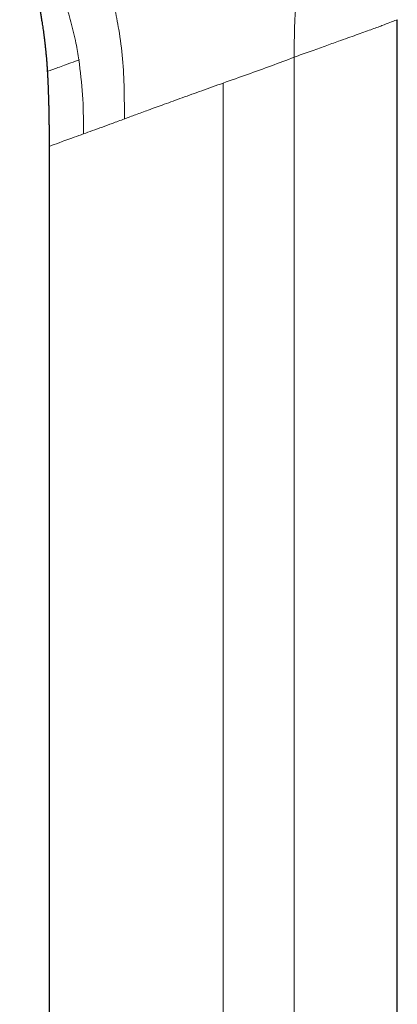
# Model space of a CAD drawing. Header units: millimetres. Extents: x 8 to 436, y 12 to 763.
# Tile 147 of 256: x 59 to 86, y 590 to 660. Entities that reach past the tile are written whole.
import ezdxf

# ---------------------------------------------------------------- set-up
doc = ezdxf.new("R2010")
doc.units = ezdxf.units.MM

msp = doc.modelspace()

# ---------------------------------------------------------------- linework, layer by layer
at = {"color": 252, "linetype": 'Continuous', "lineweight": 0}
for p, q in [((85.611, 532.008), (85.611, 659.638)), ((78.371, 657.002), (78.371, 532.008)), ((73.371, 655.183), (73.371, 532.008)), ((63.55, 651.863), (63.55, 651.609))]:
    msp.add_line(p, q, dxfattribs=at)
at = {"color": 7, "linetype": 'Continuous', "lineweight": 30}
for p, q in [((85.621, 532.008), (85.621, 659.637)), ((61.121, 650.724), (61.121, 532.008))]:
    msp.add_line(p, q, dxfattribs=at)
at = {"color": 252, "linetype": 'Continuous', "lineweight": 0}
for points, knots in [([(66.422, 652.653), (66.421, 653.359), (66.419, 654.771), (66.316, 656.887), (66.073, 658.795), (65.741, 660.47), (65.366, 661.913), (64.929, 663.274), (64.405, 664.681), (63.81, 666.083), (63.191, 667.437), (62.641, 668.628), (62.189, 669.677), (61.809, 670.638), (61.594, 671.272), (61.487, 671.589)], [0, 0, 0, 0, 0.0833668, 0.1667028, 0.2500036, 0.3125006, 0.3749893, 0.4374744, 0.4999716, 0.5832726, 0.6666035, 0.749928, 0.8332573, 0.9166375, 1, 1, 1, 1]), ([(63.222, 656.813), (63.157, 657.204), (63.005, 658.116), (62.669, 659.493), (62.242, 660.925), (61.772, 662.276), (61.357, 663.343), (61.088, 663.923), (60.995, 664.121)], [0, 0, 0, 0, 0.142831, 0.332563, 0.522367, 0.712059, 0.901593, 1, 1, 1, 1]), ([(78.371, 657.002), (78.371, 657.457), (78.371, 658.367), (78.411, 659.732), (78.51, 661.094), (78.637, 661.994), (78.701, 662.444)], [0, 0, 0, 0, 0.250013, 0.500017, 0.750008, 1, 1, 1, 1]), ([(85.611, 659.637), (85.572, 659.622), (85.494, 659.591), (85.128, 659.448), (84.563, 659.234), (83.769, 658.941), (82.748, 658.572), (81.645, 658.178), (80.541, 657.784), (79.5, 657.412), (78.75, 657.14), (78.371, 657.002)], [0, 0, 0, 0, 0.1087006, 0.2216406, 0.3390562, 0.4611574, 0.588131, 0.7201431, 0.8110693, 0.9043427, 1, 1, 1, 1]), ([(60.999, 656.001), (60.999, 656.001), (60.983, 655.995), (61.037, 656.014), (61.177, 656.065), (61.444, 656.162), (61.827, 656.302), (62.338, 656.488), (62.834, 656.668), (63.164, 656.788), (63.253, 656.821)], [0, 0, 0, 0, 0.001435, 0.158432, 0.315096, 0.471529, 0.627991, 0.784804, 0.941612, 1, 1, 1, 1]), ([(63.222, 656.813), (63.322, 655.995), (63.52, 654.359), (63.54, 652.695), (63.55, 651.863)], [0, 0, 0, 0, 0.500003, 1, 1, 1, 1]), ([(66.421, 652.662), (66.681, 652.759), (67.224, 652.96), (68.159, 653.303), (69.25, 653.699), (70.512, 654.153), (71.901, 654.65), (72.87, 655.001), (73.371, 655.183)], [0, 0, 0, 0, 0.125283, 0.261045, 0.42593, 0.604044, 0.795399, 1, 1, 1, 1]), ([(66.421, 652.662), (66.135, 652.555), (65.596, 652.355), (65.104, 652.174), (64.873, 652.089)], [0, 0, 0, 0, 0.530341, 1, 1, 1, 1]), ([(64.872, 652.089), (64.635, 652.003), (64.166, 651.832), (63.754, 651.684), (63.55, 651.61)], [0, 0, 0, 0, 0.503978, 1, 1, 1, 1]), ([(63.55, 651.61), (63.439, 651.57), (62.845, 651.356), (61.981, 651.044), (61.276, 650.784), (61.12, 650.724), (61.121, 650.724), (61.121, 650.724), (61.121, 650.724), (61.121, 650.724)], [0, 0, 0, 0, 0.073301, 0.393497, 0.701898, 0.999869, 0.999874, 0.999908, 1, 1, 1, 1])]:
    msp.add_open_spline(points, degree=3, knots=knots, dxfattribs=at)
at = {"color": 7, "linetype": 'Continuous', "lineweight": 30}
for points, knots in [([(59.055, 666.526), (59.056, 666.522), (59.06, 666.51), (59.065, 666.495), (59.07, 666.479), (59.073, 666.469), (59.076, 666.463), (59.079, 666.452), (59.084, 666.437), (59.091, 666.415), (59.098, 666.394), (59.103, 666.376), (59.106, 666.366), (59.109, 666.355), (59.112, 666.344), (59.115, 666.332), (59.119, 666.321), (59.122, 666.309), (59.125, 666.298), (59.128, 666.287), (59.131, 666.278), (59.133, 666.268), (59.136, 666.258), (59.141, 666.243), (59.146, 666.223), (59.154, 666.195), (59.165, 666.154), (59.18, 666.101), (59.197, 666.039), (59.22, 665.955), (59.25, 665.848), (59.286, 665.714), (59.325, 665.57), (59.366, 665.414), (59.424, 665.192), (59.497, 664.91), (59.57, 664.617), (59.631, 664.373), (59.678, 664.177), (59.725, 663.982), (59.77, 663.79), (59.814, 663.6), (59.854, 663.426), (59.89, 663.269), (59.92, 663.132), (59.949, 663.003), (59.973, 662.891), (59.994, 662.795), (60.012, 662.714), (60.027, 662.643), (60.04, 662.584), (60.051, 662.53), (60.063, 662.475), (60.077, 662.41), (60.093, 662.334), (60.111, 662.248), (60.131, 662.151), (60.152, 662.045), (60.175, 661.932), (60.202, 661.799), (60.231, 661.653), (60.262, 661.498), (60.285, 661.377), (60.302, 661.288), (60.313, 661.23), (60.323, 661.177), (60.332, 661.132), (60.343, 661.072), (60.359, 660.989), (60.378, 660.882), (60.396, 660.786), (60.411, 660.705), (60.423, 660.636), (60.437, 660.56), (60.452, 660.474), (60.469, 660.375), (60.489, 660.264), (60.51, 660.142), (60.533, 660.007), (60.557, 659.858), (60.584, 659.696), (60.612, 659.52), (60.642, 659.331), (60.672, 659.128), (60.704, 658.914), (60.736, 658.689), (60.768, 658.452), (60.8, 658.202), (60.831, 657.949), (60.859, 657.695), (60.887, 657.439), (60.912, 657.173), (60.937, 656.896), (60.96, 656.608), (60.98, 656.311), (60.993, 656.107), (60.999, 656.002), (60.999, 656.001)], [0, 0, 0, 0, 0.006314, 0.02342, 0.041224, 0.0594, 0.078179, 0.097329, 0.11684, 0.142204, 0.168172, 0.17646, 0.184809, 0.193127, 0.200692, 0.20735, 0.21282, 0.217484, 0.221349, 0.223731, 0.22568, 0.227216, 0.228378, 0.229432, 0.231024, 0.233224, 0.23604, 0.240557, 0.245401, 0.250542, 0.259884, 0.270082, 0.28114, 0.293065, 0.305859, 0.331962, 0.357642, 0.372719, 0.387641, 0.402406, 0.417016, 0.431469, 0.445541, 0.456636, 0.467047, 0.476774, 0.485817, 0.49244, 0.498622, 0.504051, 0.50862, 0.512094, 0.51622, 0.521092, 0.526802, 0.53335, 0.540598, 0.548655, 0.55745, 0.566116, 0.578714, 0.590411, 0.601206, 0.605981, 0.610446, 0.614369, 0.617741, 0.620564, 0.628057, 0.636365, 0.644688, 0.649689, 0.654695, 0.660216, 0.6667, 0.674149, 0.682403, 0.691588, 0.701703, 0.712749, 0.724953, 0.738123, 0.752259, 0.767363, 0.783434, 0.800161, 0.817822, 0.836421, 0.85596, 0.874202, 0.8932, 0.912958, 0.933479, 0.954761, 0.976802, 0.999594, 1, 1, 1, 1]), ([(60.999, 656), (61.001, 655.972), (61.004, 655.917), (61.008, 655.841), (61.011, 655.776), (61.014, 655.72), (61.017, 655.675), (61.018, 655.64), (61.02, 655.615), (61.021, 655.597), (61.022, 655.578), (61.023, 655.552), (61.025, 655.518), (61.027, 655.476), (61.029, 655.427), (61.033, 655.346), (61.038, 655.234), (61.046, 655.05), (61.055, 654.819), (61.065, 654.549), (61.074, 654.278), (61.082, 654.007), (61.09, 653.728), (61.102, 653.282), (61.109, 652.881), (61.114, 652.524), (61.115, 652.376), (61.117, 652.234), (61.118, 652.115), (61.118, 652.02), (61.119, 651.946), (61.119, 651.878), (61.119, 651.815), (61.12, 651.756), (61.12, 651.695), (61.12, 651.638), (61.12, 651.584), (61.12, 651.541), (61.12, 651.508), (61.12, 651.486), (61.12, 651.467), (61.12, 651.442), (61.121, 651.407), (61.121, 651.36), (61.121, 651.301), (61.121, 651.231), (61.121, 651.151), (61.121, 651.059), (61.121, 650.957), (61.121, 650.844), (61.121, 650.765), (61.121, 650.724)], [0, 0, 0, 0, 0.016404, 0.030844, 0.043314, 0.053809, 0.062323, 0.069033, 0.073625, 0.076475, 0.079417, 0.084719, 0.090851, 0.099233, 0.108699, 0.118451, 0.145092, 0.17249, 0.223293, 0.276497, 0.326018, 0.377426, 0.430703, 0.484734, 0.630479, 0.658959, 0.687392, 0.714822, 0.739854, 0.754815, 0.768757, 0.78168, 0.793583, 0.804466, 0.815409, 0.828004, 0.837134, 0.846019, 0.852695, 0.855567, 0.858705, 0.863428, 0.869739, 0.878839, 0.889991, 0.903195, 0.918452, 0.935761, 0.955122, 0.976535, 1, 1, 1, 1])]:
    msp.add_open_spline(points, degree=3, knots=knots, dxfattribs=at)
at = {"color": 252, "linetype": 'Continuous', "lineweight": 0}
msp.add_open_spline([(73.371, 655.183), (73.943, 655.385), (75.087, 655.789), (76.775, 656.396), (77.839, 656.8), (78.371, 657.002)], degree=3, dxfattribs=at)

doc.saveas('drawing.dxf')
